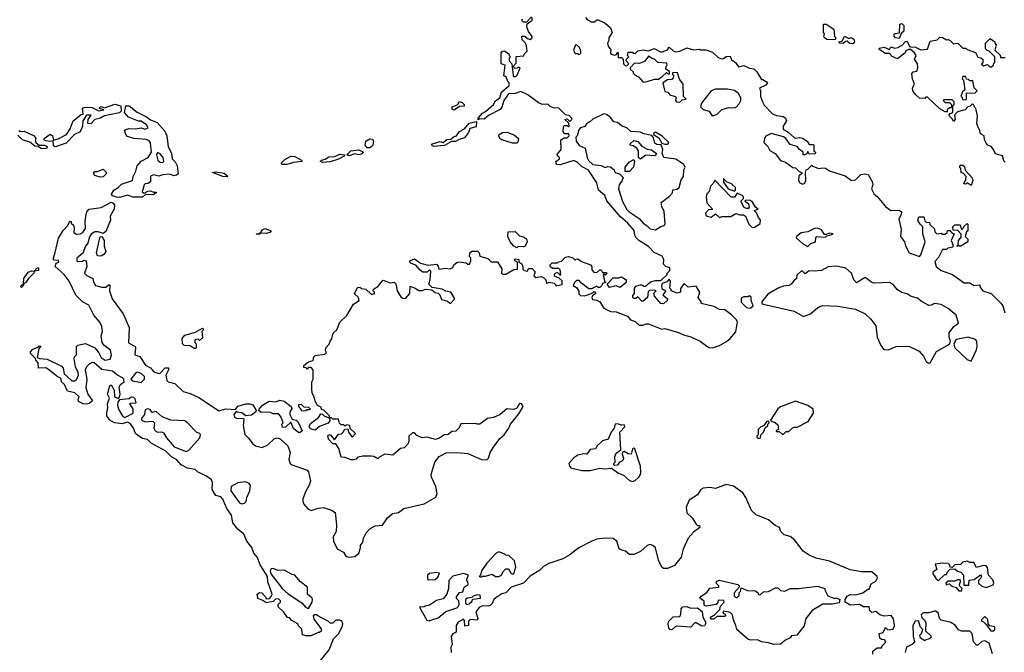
# Model space of a CAD drawing. Extents: x 2086813 to 2278017, y 548126 to 753336.
# Tile 96 of 256: x 2206322 to 2213559, y 585917 to 590569. Entities that reach past the tile are written whole.
import ezdxf

# ---------------------------------------------------------------- set-up
doc = ezdxf.new("R2010")
doc.units = 0

msp = doc.modelspace()

# ---------------------------------------------------------------- linework, layer by layer
at = {"layer": '0CON10XD'}
for points in [[(2210261.7, 588708.3), (2210275, 588710), (2210291.7, 588691.7), (2210298.3, 588691.7), (2210295, 588730), (2210285, 588740), (2210238.3, 588738.3), (2210220, 588755), (2210220, 588765), (2210235, 588780), (2210275, 588780), (2210282.5, 588787.5), (2210305, 588792.5), (2210335, 588822.5), (2210355, 588826.7), (2210388.3, 588818.3), (2210405, 588800), (2210411.7, 588808.3), (2210425, 588810), (2210451.2, 588791.2), (2210517, 588767), (2210527.5, 588755), (2210528.3, 588728.3), (2210543, 588713), (2210565, 588710), (2210585, 588730), (2210595, 588730), (2210605, 588710), (2210635, 588710), (2210637.5, 588705), (2210625, 588690), (2210615, 588700), (2210610, 588695), (2210620, 588645), (2210630, 588635), (2210605, 588630), (2210600, 588615), (2210585, 588600), (2210575, 588600), (2210565, 588610), (2210525, 588590), (2210505, 588590), (2210450.7, 588630.7), (2210435, 588650), (2210415, 588650), (2210400, 588635), (2210390, 588615), (2210415, 588600), (2210431.7, 588571.7), (2210433, 588553), (2210445, 588540), (2210475, 588537.5), (2210535, 588560), (2210545, 588570), (2210557.5, 588555), (2210531.7, 588538.3), (2210527.5, 588525), (2210531.7, 588511.7), (2210565, 588506.7), (2210585, 588493.3), (2210615, 588446.7), (2210665, 588423.8), (2210705, 588420), (2210788.8, 588388.8), (2210810.7, 588360.7), (2210845, 588350), (2210875, 588323.3), (2210905, 588323.3), (2210927, 588333), (2210945, 588333.3), (2211043, 588293), (2211065, 588297.5), (2211165, 588268.8), (2211201.2, 588251.2), (2211255, 588236.7), (2211324.2, 588204.2), (2211362.5, 588175), (2211387.5, 588157.5), (2211415, 588156.9), (2211465, 588173.8), (2211517.4, 588202.6), (2211544.4, 588225), (2211585.5, 588274.6), (2211597.8, 588347.8), (2211588.8, 588365), (2211555, 588398.8), (2211505, 588436.2), (2211465, 588436.7), (2211425, 588460), (2211331.7, 588481.7), (2211330, 588495), (2211310, 588525), (2211320, 588565), (2211295, 588610), (2211235, 588602.5), (2211205, 588630), (2211178.3, 588591.7), (2211180, 588565), (2211155, 588557.5), (2211110, 588575), (2211110, 588585), (2211100, 588595), (2211106.4, 588646.4), (2211095, 588660), (2211078.3, 588641.7), (2211045, 588630), (2211038.3, 588611.7), (2211041.7, 588591.7), (2211070, 588575), (2211050, 588545), (2211082.5, 588515), (2211080, 588505), (2211055, 588480), (2211035, 588482.5), (2210987.5, 588535), (2210983, 588557), (2211000, 588575), (2210985, 588580), (2210953, 588577), (2210941.7, 588568.3), (2210937.5, 588525), (2210905, 588500), (2210895, 588500), (2210865, 588530), (2210851.7, 588518.3), (2210835, 588517.5), (2210827.5, 588525), (2210828.3, 588541.7), (2210840, 588555), (2210840, 588595), (2210851.7, 588608.3), (2210885, 588620), (2210895, 588620), (2210908.3, 588608.3), (2210921.7, 588608.3), (2210958.3, 588641.7), (2210995, 588650), (2211035, 588650), (2211080, 588695), (2211080, 588705), (2211100, 588725), (2211100, 588745), (2211070, 588755), (2211055, 588770), (2211056.7, 588805), (2211045, 588830), (2210986.4, 588856.4), (2210945, 588900), (2210872.5, 588945), (2210853.6, 588963.6), (2210843.9, 588983.9), (2210838.8, 589018.8), (2210791.7, 589071.7), (2210735, 589122.5), (2210637.7, 589237.7), (2210623.3, 589275), (2210577.5, 589315), (2210565, 589370), (2210501.7, 589461.7), (2210456.4, 589486.4), (2210420.7, 589520.7), (2210395, 589532.5), (2210295, 589501.2), (2210267.5, 589505), (2210262.5, 589525), (2210290, 589545), (2210290, 589555), (2210270, 589575), (2210302.5, 589615), (2210300, 589685), (2210325, 589700), (2210345, 589700), (2210360, 589715), (2210358.3, 589728.3), (2210328.3, 589728.3), (2210317.5, 589745), (2210318.3, 589781.7), (2210325, 589790), (2210345, 589790), (2210355, 589780), (2210360, 589785), (2210358.3, 589808.3), (2210330, 589835), (2210345, 589840), (2210365, 589820), (2210380, 589835), (2210380, 589845), (2210360, 589865), (2210335, 589870), (2210285, 589917.5), (2210245, 589920), (2210221.2, 589931.2), (2210205, 589947.5), (2210165, 589946.2), (2210136.2, 589956.2), (2210057.5, 590015), (2210005, 590040), (2209963, 590027), (2209915, 590022.5), (2209881.2, 589975), (2209866.2, 589925), (2209852.5, 589907.5), (2209767.5, 589865), (2209735, 589837.5), (2209705, 589840), (2209692.5, 589832.5), (2209692.5, 589845), (2209725, 589882.5), (2209745, 589892.5), (2209803.8, 589945), (2209819.2, 589970.8), (2209850, 589995), (2209862.5, 590035), (2209920, 590085), (2209920, 590105), (2209910, 590115), (2209898.3, 590148.3), (2209880, 590155), (2209890, 590235), (2209860, 590245), (2209860, 590325), (2209871.7, 590338.3), (2209885, 590340), (2209918.3, 590318.3), (2209920, 590305), (2209930, 590295), (2209920, 590285), (2209920, 590265), (2209940, 590245), (2209948.3, 590158.3), (2209951.7, 590151.7), (2209965, 590150), (2209978.3, 590161.7), (2210000, 590215), (2209985, 590220), (2209978.3, 590211.7), (2209965, 590210), (2209950, 590225), (2209971.7, 590248.3), (2209971.7, 590298.3), (2210028.3, 590301.7), (2210030, 590315), (2210051.7, 590338.3), (2210047, 590377), (2210040, 590395), (2210015, 590420), (2210012.5, 590447.5), (2210035, 590447.5), (2210055, 590430), (2210075, 590422.5), (2210090, 590435), (2210090, 590445), (2210063, 590483), (2210050, 590515), (2210051.7, 590538.3), (2210090, 590565), (2210090, 590585)], [(2210085, 590590), (2210048.3, 590551.7), (2210025, 590550), (2210010, 590565), (2210018.3, 590571.7)], [(2210480, 590585), (2210495, 590567.5), (2210523.6, 590553.6), (2210547, 590553), (2210563, 590567), (2210575, 590567.5), (2210625, 590542.5), (2210665, 590510), (2210676.1, 590473.9), (2210652.5, 590435), (2210652.5, 590415), (2210642.5, 590395), (2210646.7, 590375), (2210666.4, 590346.4), (2210663.6, 590323.6), (2210670, 590315), (2210695, 590307.5), (2210708.3, 590311.7), (2210715, 590330), (2210720, 590325), (2210721.7, 590291.7), (2210745, 590290), (2210758.3, 590278.3), (2210760, 590245), (2210773, 590233), (2210785, 590230), (2210800, 590245), (2210780, 590265), (2210781.7, 590278.3), (2210800, 590295), (2210790, 590305), (2210795, 590330), (2210825, 590330), (2210831.7, 590321.7), (2210845, 590320), (2210865, 590340), (2210905, 590347.5), (2210945, 590340), (2210985, 590357.5), (2211033, 590333), (2211045, 590332.5), (2211083, 590347), (2211095, 590367.5), (2211125, 590340), (2211145, 590332.5), (2211175, 590337.5), (2211225, 590362.5), (2211275, 590347.5), (2211315, 590352.5), (2211327, 590347), (2211365, 590346.7), (2211415, 590330), (2211453.9, 590293.9), (2211480.7, 590280.7), (2211495, 590282.5), (2211515, 590297.5), (2211545, 590300), (2211553.6, 590273.6), (2211583, 590253), (2211605, 590222.5), (2211645, 590232.5), (2211685, 590212.5), (2211717, 590207), (2211740, 590185), (2211775, 590130), (2211785, 590130), (2211815, 590110), (2211817.5, 590105), (2211805, 590087.5)], [(2212315, 590420), (2212255, 590423.3), (2212237.5, 590435), (2212232.5, 590445), (2212237.5, 590465), (2212230, 590475), (2212230, 590535), (2212250, 590535), (2212305, 590500), (2212310, 590445), (2212320, 590435), (2212315, 590420)], [(2212785, 590430), (2212760, 590435), (2212748.3, 590448.3), (2212748.3, 590461.7), (2212758.3, 590468.3), (2212788.3, 590471.7), (2212790, 590535), (2212805, 590540), (2212820, 590525), (2212820, 590485), (2212801.7, 590468.3), (2212785, 590430)], [(2212445, 590390), (2212423.9, 590393.9), (2212405, 590410), (2212391.7, 590408.3), (2212375, 590392.5), (2212350, 590395), (2212340, 590405), (2212368.3, 590411.7), (2212385, 590447.5), (2212415, 590430), (2212433, 590437), (2212452.5, 590425), (2212458.8, 590405), (2212445, 590390)], [(2213565, 589520), (2213555, 589530), (2213546.4, 589566.4), (2213495, 589582.5), (2213480, 589615), (2213462.5, 589635), (2213437, 589647), (2213425, 589660), (2213412.5, 589685), (2213410, 589715), (2213385, 589730), (2213380, 589755), (2213363, 589783), (2213357.5, 589805), (2213361.7, 589861.7), (2213350, 589915), (2213340, 589925), (2213338.3, 589938.3), (2213325, 589950), (2213307, 589933), (2213291.7, 589928.3), (2213270, 589905), (2213215, 589890), (2213192.5, 589867.5), (2213197.5, 589835), (2213185, 589820), (2213178.3, 589838.3), (2213150, 589865), (2213161.7, 589878.3), (2213180, 589885), (2213180, 589935), (2213190, 589945), (2213190, 589965), (2213175, 589980), (2213115, 589980), (2213110, 589975), (2213125, 589960), (2213155, 589960), (2213170, 589945), (2213168.3, 589921.7), (2213155, 589920), (2213140, 589905), (2213138.3, 589891.7), (2213125, 589890), (2213085, 589912.5), (2212995, 590000), (2212981.7, 589998.3), (2212975, 589990), (2212935, 589992.5), (2212907.5, 590015), (2212887.5, 590045), (2212883.6, 590066.4), (2212897.5, 590095), (2212883, 590133), (2212878.3, 590171.7), (2212890, 590185), (2212915, 590190), (2212923.3, 590215), (2212920, 590245), (2212898.3, 590278.3), (2212910, 590305), (2212897.5, 590325), (2212868.3, 590348.3), (2212855, 590350), (2212835, 590340), (2212830, 590325), (2212775, 590280), (2212735, 590297.5), (2212715, 590320), (2212685, 590320), (2212647.5, 590345), (2212637.5, 590355), (2212640, 590360), (2212675, 590366.7), (2212715, 590350), (2212725, 590370), (2212755, 590360), (2212776.4, 590363.6), (2212808.3, 590381.7), (2212831.7, 590408.3), (2212845, 590410), (2212861.7, 590371.7), (2212868.3, 590368.3), (2212905, 590366.7), (2212945, 590347.5), (2212995, 590352.5), (2213015, 590410), (2213065, 590420), (2213085, 590440), (2213105, 590437.5), (2213135, 590420), (2213145, 590422.5), (2213160, 590415), (2213185, 590390), (2213217, 590397), (2213255, 590360), (2213275, 590360), (2213285, 590350), (2213347, 590327), (2213363.6, 590293.6), (2213387, 590287), (2213400, 590275), (2213400, 590255), (2213391.7, 590241.7), (2213405, 590230), (2213435, 590240), (2213453, 590223), (2213465, 590222.5), (2213480, 590235), (2213480, 590245), (2213490, 590255), (2213490, 590295), (2213448.3, 590338.3), (2213431.7, 590341.7), (2213420, 590355), (2213420, 590395), (2213455, 590430), (2213490, 590405), (2213490, 590395), (2213500, 590385), (2213490, 590345), (2213528.3, 590308.3), (2213531.7, 590291.7), (2213565, 590290)], [(2210435, 590310), (2210447, 590323), (2210447, 590337), (2210437.5, 590365), (2210413, 590387), (2210405, 590380), (2210393, 590343), (2210405, 590320), (2210425, 590320), (2210435, 590310)], [(2210905, 590110), (2210935, 590113.3), (2210988.3, 590131.7), (2211017.5, 590132.5), (2211045, 590150), (2211075, 590180), (2211085, 590170), (2211098.3, 590171.7), (2211098.3, 590188.3), (2211070, 590205), (2211073, 590227), (2211080, 590235), (2211078.3, 590248.3), (2211013, 590253), (2210988.3, 590278.3), (2210975, 590280), (2210945, 590300), (2210916.4, 590263.6), (2210903.3, 590256.7), (2210875, 590247.5), (2210841.7, 590248.3), (2210810, 590215), (2210810, 590205), (2210830, 590185), (2210830, 590175), (2210845, 590160), (2210869.3, 590149.3), (2210905, 590110)], [(2211175, 589962.5), (2211191.7, 589978.3), (2211220, 589985), (2211200, 590005), (2211197.5, 590095), (2211171.2, 590131.2), (2211156.7, 590176.7), (2211125, 590180), (2211120, 590175), (2211120, 590165), (2211130, 590155), (2211125, 590140), (2211115, 590130), (2211083, 590127), (2211050, 590105), (2211060.7, 590050.7), (2211065, 590040), (2211086.7, 590036.7), (2211100, 590015), (2211140, 590005), (2211147, 589997), (2211142.5, 589975), (2211150, 589965), (2211175, 589962.5)], [(2213275, 589980), (2213280, 589985), (2213281.7, 590028.3), (2213345, 590030), (2213360, 590045), (2213338.3, 590068.3), (2213328.3, 590118.3), (2213305, 590120), (2213295, 590130), (2213281.7, 590131.7), (2213275, 590150), (2213255, 590150), (2213250, 590135), (2213260, 590125), (2213267.5, 590052.5), (2213251.7, 590038.3), (2213240, 590005), (2213248.3, 589998.3), (2213251.7, 589981.7), (2213275, 589980)], [(2211425, 589863.3), (2211447.5, 589875), (2211482.7, 589907.3), (2211535, 589923.8), (2211575, 589920), (2211591.7, 589928.3), (2211610.7, 589949.3), (2211623.3, 589975), (2211623.3, 589995), (2211606.4, 590026.4), (2211575, 590048.8), (2211525, 590056.7), (2211435, 590056.7), (2211403.6, 590046.4), (2211332.5, 589955), (2211327, 589927), (2211345, 589907.5), (2211390, 589895), (2211410, 589865), (2211425, 589863.3)], [(2211805, 590087.5), (2211760, 590065), (2211767.5, 590045), (2211767.5, 590005), (2211782.5, 589965), (2211795, 589940), (2211855, 589877.5), (2211885, 589863.8), (2211935, 589856.7), (2211950, 589845), (2211957.5, 589825), (2211932.5, 589785), (2211933.6, 589763.6), (2211970.7, 589740.7), (2212015, 589702.5), (2212025, 589697.5), (2212055, 589702.5), (2212075, 589696.7), (2212110, 589675), (2212125, 589650), (2212155, 589650), (2212160, 589645), (2212160, 589605), (2212170, 589595), (2212168.3, 589581.7), (2212125, 589580), (2212115, 589600), (2212108.3, 589581.7), (2212085, 589572.5), (2212080, 589575), (2212080, 589595), (2212053.6, 589613.6), (2212036.4, 589636.4), (2211985, 589650), (2211953.9, 589693.9), (2211935, 589706.7), (2211845, 589732.5), (2211807, 589713), (2211797.5, 589695), (2211792.5, 589665), (2211820, 589635), (2211836.1, 589606.1), (2211873.9, 589583.9), (2211915, 589533.8), (2211950.7, 589520.7), (2212005, 589482.5), (2212025, 589480), (2212051.7, 589451.7), (2212070, 589445), (2212070, 589435), (2212048.3, 589421.7), (2212046.7, 589385), (2212055, 589370), (2212075, 589360), (2212093, 589367), (2212100, 589385), (2212097.5, 589445), (2212102.5, 589465), (2212115, 589470), (2212145, 589500), (2212151.7, 589491.7), (2212193.6, 589473.6), (2212225, 589480), (2212245, 589477.5), (2212275, 589456.7), (2212389.5, 589419.6), (2212435, 589386.7), (2212465, 589390), (2212505, 589430), (2212535, 589436.2), (2212559.3, 589429.3), (2212590, 589375), (2212592.5, 589355), (2212582.5, 589325), (2212602.5, 589285), (2212625, 589267.5), (2212686.1, 589196.1), (2212725, 589166.7), (2212785, 589167.5), (2212802.5, 589155), (2212800, 589135), (2212783.3, 589105), (2212800, 589025), (2212796.7, 588975), (2212826.1, 588936.1), (2212833.8, 588905), (2212860, 588855), (2212935, 588827.5), (2212945, 588840), (2212977.5, 588935), (2212960, 588995), (2212960, 589045), (2212940, 589065), (2212922.5, 589095), (2212931.7, 589118.3), (2212968.3, 589118.3), (2212975, 589090), (2212985, 589080), (2213008.3, 589078.3), (2213011.7, 589061.7), (2213045, 589030), (2213048.3, 589008.3), (2213063, 588993), (2213095, 589000), (2213105, 588992.5), (2213125, 588992.5), (2213140, 589005), (2213141.7, 589018.3), (2213158.3, 589018.3), (2213175, 589000), (2213190, 588995), (2213167.5, 588945), (2213180, 588915), (2213180, 588895), (2213142.5, 588887.5), (2213135, 588880), (2213105, 588880), (2213075, 588820), (2213048.3, 588791.7), (2213057.5, 588755), (2213093.9, 588723.9), (2213177.5, 588695), (2213264.1, 588634.1), (2213305, 588632.5), (2213337, 588613), (2213378.3, 588618.3), (2213380, 588605), (2213400, 588575), (2213462.5, 588555), (2213532.5, 588485), (2213546.7, 588465), (2213563.6, 588413.6)], [(2206585, 589633.3), (2206572, 589642), (2206568.3, 589678.3), (2206545, 589673.3), (2206515, 589676.7), (2206502, 589682), (2206501.2, 589695), (2206545.8, 589725.8), (2206563.8, 589715), (2206571.7, 589681.7), (2206605, 589692.5), (2206666, 589725), (2206692.5, 589765), (2206715.7, 589824.3), (2206775, 589872.5), (2206790, 589875), (2206785, 589917.5), (2206804.1, 589925.9), (2206855, 589923.8), (2206905, 589897.5), (2206940, 589905), (2206910, 589915), (2206912.5, 589925), (2206920.7, 589929.3), (2206945, 589920), (2207021.7, 589948.3), (2207066.7, 589935), (2207067.5, 589895), (2207057, 589883), (2206945, 589861.2), (2206915.6, 589844.4), (2206875.7, 589834.3), (2206845, 589803.1), (2206822.5, 589805), (2206826.2, 589835), (2206846.7, 589866.7), (2206812.5, 589867.5), (2206786.7, 589825), (2206783.8, 589785), (2206767.1, 589742.9), (2206726, 589725), (2206665, 589661.1), (2206585, 589633.3)], [(2207055, 589262), (2207035, 589263.3), (2207005, 589272.5), (2206997.5, 589285), (2207014, 589316), (2207045.7, 589334.3), (2207071.2, 589358.8), (2207152.5, 589385), (2207155.7, 589415), (2207176, 589455), (2207186.7, 589495), (2207215, 589529.2), (2207265.9, 589554.1), (2207292, 589595), (2207284.2, 589664.2), (2207275, 589678.8), (2207255, 589688), (2207162.5, 589695), (2207115, 589708.8), (2207102, 589725), (2207093.3, 589756.7), (2207125, 589768.8), (2207175, 589766.7), (2207215, 589773.3), (2207245, 589763.8), (2207267.5, 589772.5), (2207253.3, 589795), (2207215, 589822.5), (2207195, 589823.3), (2207123, 589853), (2207093.3, 589885), (2207103.3, 589935), (2207126, 589935), (2207185, 589887.5), (2207255, 589853.3), (2207285, 589831.9), (2207333, 589813), (2207388.8, 589748.8), (2207403.5, 589715), (2207412.8, 589632.8), (2207437.3, 589587.3), (2207444, 589545), (2207465, 589523.8), (2207479.2, 589495), (2207486.7, 589435), (2207475.3, 589424.6), (2207455, 589420), (2207425, 589433.8), (2207375, 589428.8), (2207345, 589417.5), (2207305, 589427.5), (2207285, 589417.5), (2207283.6, 589376.4), (2207265, 589363.3), (2207245, 589362.5), (2207237.5, 589355), (2207223, 589303), (2207237.5, 589292.5), (2207265, 589307.5), (2207285, 589310), (2207305, 589300), (2207325, 589300), (2207326.7, 589295), (2207305, 589280), (2207247.5, 589282.5), (2207225, 589264), (2207155, 589264.6), (2207115, 589277.5), (2207055, 589262)], [(2209515, 589902.5), (2209501.7, 589911.7), (2209501.7, 589928.3), (2209538.3, 589941.7), (2209548.3, 589951.7), (2209551.7, 589968.3), (2209575, 589960), (2209590, 589945), (2209588.3, 589931.7), (2209555, 589930), (2209515, 589902.5)], [(2210995, 589023.3), (2211035, 589047.5), (2211060, 589055), (2211067.5, 589065), (2211059.3, 589159.3), (2211041.2, 589195), (2211037.5, 589225), (2211099.3, 589270.7), (2211120, 589295), (2211123.6, 589316.4), (2211155, 589322.5), (2211170, 589335), (2211185, 589390), (2211200, 589415), (2211202.5, 589465), (2211212.5, 589485), (2211202.5, 589505), (2211143.9, 589543.9), (2211057.5, 589555), (2211043.9, 589583.9), (2211050, 589615), (2211037.5, 589647.5), (2211005, 589650.8), (2210990.3, 589660.3), (2210979.7, 589699.7), (2210967.5, 589717.5), (2210909.4, 589729.4), (2210885, 589742), (2210815, 589746.2), (2210785, 589773.3), (2210745, 589787.5), (2210715, 589813.8), (2210688, 589818), (2210665, 589848.8), (2210635, 589871.2), (2210615, 589876.7), (2210535, 589837.5), (2210513.6, 589816.4), (2210487, 589803), (2210475, 589782.5), (2210445, 589772.5), (2210432, 589758), (2210420, 589715), (2210410, 589705), (2210413.3, 589675), (2210433.9, 589643.9), (2210477.5, 589625), (2210493, 589553), (2210503.6, 589533.6), (2210533.6, 589503.6), (2210595, 589496.7), (2210625, 589482.5), (2210645, 589490), (2210665, 589486.7), (2210692.5, 589465), (2210693, 589453), (2210703, 589443), (2210730, 589435), (2210757.5, 589407.5), (2210750, 589385), (2210727.5, 589355), (2210723.3, 589325), (2210752.3, 589232.3), (2210783.8, 589173.8), (2210802.5, 589155), (2210875, 589107.5), (2210905, 589072.5), (2210935, 589053.3), (2210955, 589031.2), (2210995, 589023.3)], [(2206316, 589755), (2206325, 589747.5), (2206355, 589748.6), (2206430, 589715), (2206440, 589695), (2206436.2, 589675), (2206444.1, 589664.1), (2206465, 589646.2), (2206505, 589646.2), (2206525, 589636.7), (2206522.5, 589625), (2206515, 589621.2), (2206485, 589618)], [(2209365, 589636), (2209350, 589645), (2209356.7, 589655), (2209413.6, 589673.6), (2209435, 589666.7), (2209462.3, 589687.7), (2209490.7, 589689.3), (2209511.7, 589708.3), (2209532.5, 589715), (2209553.8, 589746.2), (2209592.5, 589765), (2209625, 589807.5), (2209680, 589820), (2209678.3, 589781.7), (2209631.2, 589768.8), (2209620.7, 589739.3), (2209590.8, 589699.2), (2209551.2, 589688.8), (2209525, 589674.2), (2209495, 589673.8), (2209445, 589644.2), (2209365, 589636)], [(2206485, 589618), (2206457, 589637), (2206435, 589639.2), (2206397.4, 589667.4), (2206343.8, 589685), (2206309.1, 589719.1)], [(2208895, 589626.7), (2208875, 589627.5), (2208862.5, 589645), (2208867.5, 589675), (2208895, 589692.5), (2208915, 589690), (2208923, 589673), (2208916.7, 589645), (2208905, 589633.3), (2208895, 589626.7)], [(2209975, 589660), (2209945, 589660), (2209865.8, 589685.8), (2209850, 589695), (2209843.3, 589715), (2209846.4, 589723.6), (2209871.2, 589738.8), (2209905, 589742), (2209959.5, 589719.6), (2209987.5, 589695), (2209982.5, 589667.5), (2209975, 589660)], [(2211063.6, 589653.6), (2211085, 589653.8), (2211092.5, 589665), (2211045, 589712.5), (2210995, 589742.5), (2210983.6, 589736.4), (2210980, 589725), (2211019.5, 589699.6), (2211041.7, 589661.7), (2211063.6, 589653.6)], [(2208745, 589568), (2208727.5, 589575), (2208755, 589603.3), (2208815, 589612), (2208850, 589595), (2208835, 589580), (2208815, 589574.2), (2208785, 589582.5), (2208745, 589568)], [(2210885, 589542.5), (2210870, 589555), (2210870, 589605), (2210857.5, 589625), (2210831.7, 589641.7), (2210810, 589645), (2210810, 589655), (2210835, 589680), (2210865, 589672.5), (2210895, 589637.5), (2210935, 589617.5), (2210965, 589612.5), (2211002.5, 589585), (2210991.7, 589568.3), (2210925, 589572.5), (2210885, 589542.5)], [(2207375, 589517.5), (2207382.5, 589525), (2207376, 589555), (2207355, 589583.3), (2207335, 589592.5), (2207328.8, 589575), (2207337.5, 589535), (2207355, 589520), (2207375, 589517.5)], [(2208285, 589503.3), (2208250, 589505), (2208247.5, 589515), (2208270, 589540), (2208315, 589566), (2208345, 589563.3), (2208392.5, 589535), (2208397.5, 589525), (2208335, 589519.2), (2208285, 589503.3)], [(2208549.3, 589519.3), (2208530, 589525), (2208540, 589535), (2208567.7, 589542.3), (2208595, 589560), (2208635, 589562.9), (2208675, 589580), (2208710, 589575), (2208707.5, 589565), (2208665, 589544.2), (2208605, 589524.3), (2208549.3, 589519.3)], [(2210771.7, 589451.7), (2210772.5, 589485), (2210805, 589522.5), (2210835, 589540), (2210840, 589525), (2210832.5, 589485), (2210805, 589453.3), (2210771.7, 589451.7)], [(2206915, 589410), (2206875, 589422.5), (2206865, 589440), (2206875, 589452.5), (2206895, 589452.5), (2206935, 589470), (2206960, 589445), (2206956.4, 589433.6), (2206935, 589412.5), (2206915, 589410)], [(2213315, 589350), (2213285, 589370), (2213275, 589360), (2213261.7, 589361.7), (2213277, 589393), (2213277.5, 589415), (2213258.3, 589438.3), (2213242.5, 589445), (2213240, 589475), (2213232.5, 589485), (2213235, 589500), (2213255, 589500), (2213265, 589490), (2213271.7, 589461.7), (2213322.5, 589405), (2213326.7, 589385), (2213315, 589350)], [(2207845, 589413.3), (2207815, 589415.8), (2207740, 589445), (2207765, 589450), (2207825, 589440), (2207843.3, 589425), (2207850, 589415), (2207845, 589413.3)], [(2211575, 589307.5), (2211582.5, 589315), (2211582.5, 589335), (2211555, 589361.2), (2211516.7, 589376.7), (2211495, 589400), (2211494.1, 589374.1), (2211528.8, 589325), (2211575, 589307.5)], [(2211705, 589040), (2211725, 589042.5), (2211765, 589070), (2211767.5, 589095), (2211748.8, 589118.8), (2211737.5, 589147.5), (2211720, 589165), (2211750, 589175), (2211730, 589190), (2211705, 589232.5), (2211685, 589242.5), (2211655, 589240), (2211652.5, 589235), (2211677.7, 589217.7), (2211683.3, 589186.7), (2211679.3, 589180.7), (2211665, 589180), (2211647.5, 589187.5), (2211623.3, 589235), (2211642.5, 589255), (2211642.5, 589265), (2211632.5, 589275), (2211595, 589292.5), (2211577, 589263), (2211552.5, 589262.5), (2211431.7, 589388.3), (2211420, 589365), (2211400, 589345), (2211390, 589305), (2211373, 589287), (2211367.5, 589265), (2211373, 589223), (2211417.5, 589172.5), (2211385, 589170), (2211363, 589147), (2211365, 589132.5), (2211375, 589123.3), (2211405, 589117.5), (2211435, 589140), (2211465, 589113.3), (2211485, 589122.5), (2211549.3, 589120.7), (2211585, 589142.5), (2211615, 589133.3), (2211643, 589133), (2211657.5, 589125), (2211680, 589065), (2211705, 589040)], [(2206420, 588145), (2206458.3, 588161.7), (2206465, 588170), (2206478.3, 588168.3), (2206462.5, 588147.5), (2206450, 588085), (2206467, 588077), (2206525, 588073.3), (2206630.7, 588020.7), (2206642.5, 588005), (2206650, 587965), (2206705, 587912.5), (2206725, 587912.5), (2206739.3, 587920.7), (2206753.8, 587955), (2206753.3, 587975), (2206733.3, 588015), (2206723.3, 588075), (2206725, 588090), (2206740, 588105), (2206740, 588165), (2206750, 588175), (2206805, 588188.8), (2206875, 588156.7), (2206905, 588120), (2206922.5, 588085), (2206950, 588065), (2206986.4, 588073.6), (2206998.3, 588101.7), (2206988.8, 588138.8), (2206942.3, 588172.3), (2206928.8, 588195), (2206921.2, 588245), (2206930, 588275), (2206927, 588313), (2206912.5, 588345), (2206866.2, 588395), (2206829.5, 588469.6), (2206785, 588494.3), (2206735, 588544.2), (2206685.4, 588645.4), (2206650, 588695), (2206582.5, 588755), (2206591.7, 588778.3), (2206610, 588785), (2206608.3, 588798.3), (2206575, 588800), (2206568.3, 588808.3), (2206584, 588856), (2206608, 588962), (2206641.2, 589018.8), (2206677.5, 589055), (2206691.7, 589088.3), (2206700, 589085), (2206701.7, 589071.7), (2206717, 589057), (2206722.5, 589035), (2206720, 589005), (2206740.7, 588990.7), (2206770, 588995), (2206787.5, 589005), (2206806.4, 589033.6), (2206802.5, 589085), (2206810, 589135), (2206816.7, 589155), (2206833.3, 589175), (2206921.7, 589188.3), (2206995, 589226.7), (2207009.5, 589219.6), (2207020, 589205), (2207018, 589175), (2206987.5, 589125), (2206988.8, 589095), (2206955, 589011.2), (2206935, 588996.7), (2206898.3, 589008.3), (2206875, 589008), (2206848.8, 588991.2), (2206832.3, 588967.7), (2206823.3, 588925), (2206806.2, 588903.8), (2206787.5, 588852.5), (2206743.3, 588815), (2206742.5, 588795), (2206745, 588790), (2206785, 588792.5), (2206795, 588800), (2206810, 588795), (2206816.7, 588755), (2206800, 588705), (2206815, 588687.5), (2206860, 588665), (2206865, 588640), (2206880, 588615), (2206925, 588602.5), (2206955, 588602.5), (2206975, 588620), (2206985, 588620), (2206983.3, 588575), (2207001.1, 588515), (2207082.2, 588405), (2207127.5, 588305), (2207122.5, 588192.5), (2207170, 588165), (2207173.8, 588155), (2207167.5, 588105), (2207205, 588091.2), (2207248.3, 588028.3), (2207285, 588008.8), (2207309.5, 587979.6), (2207345, 587967.5), (2207355, 587970), (2207392.3, 588007.7), (2207415, 588007.5), (2207416.7, 587995), (2207397.5, 587955), (2207404, 587915), (2207413.3, 587905), (2207462.9, 587892.9), (2207523.9, 587833.9), (2207575, 587820), (2207645, 587788), (2207785, 587693.3), (2207838.3, 587708.3), (2207907.5, 587702.5), (2207925, 587726), (2207985, 587743.3), (2208015, 587743.8), (2208036.1, 587736.1), (2208060, 587695), (2208057.5, 587685), (2208025, 587661.2), (2207985, 587656.7), (2207955, 587676.7), (2207923, 587683), (2207915, 587690), (2207897.5, 587665), (2207900, 587645), (2207915, 587637.5), (2207966.4, 587636.4), (2207970, 587625), (2207964.2, 587585.8), (2207977.3, 587517.3), (2208005, 587491.2), (2208035, 587449.2), (2208055, 587436), (2208105, 587423.3), (2208147.3, 587442.7), (2208193.2, 587486.8), (2208215, 587494), (2208236.9, 587486.9), (2208292, 587435), (2208311.4, 587385), (2208300.8, 587335), (2208310, 587305), (2208324.4, 587294.4), (2208435, 587257.1), (2208444.5, 587244.5), (2208459.4, 587175), (2208450, 587145), (2208422.2, 587097.8), (2208404.5, 587045), (2208402.5, 587025), (2208411.9, 587005), (2208441.2, 586971.2), (2208465, 586958.6), (2208515, 586977.5), (2208555, 586981.9), (2208615, 586961.2), (2208640, 586945), (2208651.4, 586855), (2208647.5, 586805), (2208627.5, 586765), (2208628.6, 586735), (2208655, 586676.7), (2208703, 586653), (2208720, 586625), (2208737, 586617), (2208785, 586621.2), (2208816, 586645), (2208826.2, 586685), (2208827.5, 586705), (2208843.3, 586725), (2208848.8, 586755), (2208868, 586795), (2208895, 586824.2), (2208935, 586846), (2208988.3, 586851.7), (2209025.8, 586905), (2209063.5, 586936.5), (2209105.6, 586944.4), (2209145.6, 586974.5), (2209295, 587008.8), (2209381.3, 587058.7), (2209390.8, 587085), (2209380.5, 587135), (2209349.2, 587205), (2209346, 587225), (2209374.5, 587315.5), (2209404.4, 587355.6), (2209457, 587383), (2209535, 587385.8), (2209615, 587379.2), (2209717.5, 587335), (2209755, 587332), (2209767.5, 587345), (2209780, 587385), (2209803.7, 587426.3), (2209851.3, 587488.7), (2209883.8, 587515), (2209917.5, 587565), (2209930, 587595), (2209990.7, 587669.3), (2210022.5, 587725), (2210010, 587745), (2209995, 587747.5), (2209975, 587712.5), (2209955, 587702.5), (2209903.8, 587706.2), (2209853.6, 587666.4), (2209805, 587643.8), (2209760, 587635), (2209705, 587593.8), (2209683.6, 587593.6), (2209675, 587600), (2209565, 587597.5), (2209552.5, 587567.5), (2209527, 587543), (2209498.3, 587541.7), (2209471.7, 587518.3), (2209443, 587517), (2209408.8, 587491.2), (2209377.7, 587482.3), (2209315, 587500), (2209280, 587495), (2209241.2, 587511.2), (2209225, 587530), (2209208.3, 587531.7), (2209183, 587507), (2209183.3, 587465), (2209173.3, 587445), (2209149.3, 587420.7), (2209120, 587415), (2209065, 587366.7), (2209005, 587373.3), (2208970, 587355), (2208955, 587340), (2208925, 587357.5), (2208905, 587360), (2208845, 587360), (2208808.3, 587351.7), (2208795, 587337.5), (2208775, 587332.5), (2208755, 587332.5), (2208715, 587350), (2208685, 587352.5), (2208667.5, 587415), (2208645, 587450), (2208625, 587450), (2208592.5, 587485), (2208588.3, 587511.7), (2208605, 587517.5), (2208635, 587480), (2208665, 587520), (2208687, 587523), (2208700, 587535), (2208711.7, 587558.3), (2208735, 587560), (2208740, 587535), (2208765, 587500), (2208790, 587525), (2208751.7, 587561.7), (2208750, 587585), (2208725, 587590), (2208715, 587580), (2208705, 587590), (2208685, 587590), (2208673, 587603), (2208665, 587630), (2208625, 587630), (2208615, 587640), (2208600, 587640), (2208601.7, 587618.3), (2208589.3, 587600.7), (2208525, 587577.5), (2208495, 587550), (2208465, 587558.8), (2208454.1, 587564.1), (2208450, 587575), (2208460.5, 587599.6), (2208517.7, 587642.3), (2208535, 587670), (2208548.3, 587668.3), (2208560, 587655), (2208595, 587640), (2208600, 587640), (2208600, 587655), (2208558.3, 587698.3), (2208541.7, 587701.7), (2208538.3, 587718.3), (2208511.7, 587731.7), (2208493.6, 587763.6), (2208487.5, 587795), (2208473, 587823), (2208470, 587855), (2208470, 587905), (2208480, 587925), (2208480, 587995), (2208465, 588010), (2208445, 588010), (2208435, 588000), (2208428.3, 588008.3), (2208411.7, 588011.7), (2208410, 588025), (2208445, 588052.5), (2208478.3, 588061.7), (2208485, 588090), (2208495, 588100), (2208565, 588110), (2208578.3, 588121.7), (2208570, 588135), (2208572.5, 588155), (2208597, 588183), (2208603.3, 588205), (2208617, 588223), (2208626.4, 588263.6), (2208652.3, 588287.7), (2208676, 588345), (2208726, 588394), (2208775, 588477.5), (2208817, 588503), (2208812.5, 588525), (2208783.9, 588553.9), (2208805, 588600), (2208821.7, 588601.7), (2208835, 588592.5), (2208867, 588587), (2208905, 588550), (2208915, 588550), (2208930, 588555), (2208930, 588565), (2208920, 588575), (2208921.7, 588588.3), (2208955, 588607.5), (2208995, 588652.5), (2209045, 588632.5), (2209075, 588637.5), (2209087, 588627), (2209097.5, 588575), (2209127, 588527), (2209145, 588517.5), (2209159.3, 588520.7), (2209190, 588555), (2209191.7, 588608.3), (2209230, 588595), (2209255, 588577.5), (2209281.7, 588578.3), (2209305, 588587.5), (2209351.7, 588581.7), (2209375, 588562.5), (2209398.3, 588558.3), (2209410, 588545), (2209421.7, 588511.7), (2209461.7, 588501.7), (2209488.3, 588481.7), (2209520, 588515), (2209490, 588565), (2209455, 588572.5), (2209427, 588587), (2209355, 588600), (2209330, 588625), (2209340, 588655), (2209345, 588720), (2209335, 588730), (2209317, 588713), (2209285, 588713.3), (2209266.1, 588726.1), (2209235, 588762.5), (2209200, 588775), (2209190, 588785), (2209190, 588795), (2209225, 588810), (2209268.3, 588778.3), (2209325, 588762.5), (2209385, 588770), (2209397, 588757), (2209403, 588733), (2209455, 588742.5), (2209485, 588737.5), (2209505, 588747.5), (2209513.3, 588766.7), (2209535, 588783.3), (2209555, 588787.5), (2209605, 588780), (2209615, 588770), (2209628.3, 588771.7), (2209637.5, 588795), (2209637, 588817), (2209628.3, 588828.3), (2209630, 588855), (2209645, 588867.5), (2209687, 588867), (2209700, 588855), (2209705, 588830), (2209763.3, 588813.3), (2209788.3, 588788.3), (2209835, 588787.5), (2209867, 588737), (2209862.5, 588705), (2209875, 588697.5), (2209895, 588697.5), (2209955, 588732.5), (2209980, 588735), (2209980, 588785), (2209962.5, 588795), (2209960, 588805), (2209965, 588810), (2209990, 588805), (2209990, 588785), (2210010, 588775), (2210020, 588755), (2210020, 588735), (2210030, 588725), (2210055, 588720), (2210061.7, 588738.3), (2210088.3, 588738.3), (2210110, 588715), (2210100, 588685), (2210115, 588672.5), (2210155, 588680), (2210175, 588670), (2210190, 588655), (2210195, 588630), (2210212.5, 588637.5), (2210251.7, 588631.7), (2210265, 588612.5), (2210308.3, 588621.7), (2210308.3, 588648.3), (2210288.3, 588668.3), (2210253, 588683), (2210253, 588697), (2210261.7, 588708.3)], [(2208065, 588990), (2208062.5, 588995), (2208090, 589000), (2208107, 589023), (2208125, 589032.5), (2208170, 589015), (2208160, 589005), (2208135, 588996.7), (2208090, 589000), (2208085, 588992.5), (2208065, 588990)], [(2212115, 588900), (2212136.4, 588923.6), (2212170, 588935), (2212173.6, 588966.4), (2212180, 588975), (2212245, 588970), (2212255, 588980), (2212277, 588983), (2212300, 588995), (2212275, 589000), (2212251.7, 588988.3), (2212238.3, 588988.3), (2212215, 589023.3), (2212185, 589036.7), (2212165, 589033.3), (2212115, 589008.8), (2212065, 589002.5), (2212032.5, 588975), (2212030, 588965), (2212075, 588923.3), (2212115, 588900)], [(2213235, 588900), (2213225, 588910), (2213215, 588900), (2213210, 588905), (2213220, 588910), (2213222.5, 588945), (2213241.7, 588968.3), (2213241.7, 588991.7), (2213218.3, 589018.3), (2213181.7, 589021.7), (2213180, 589045), (2213195, 589060), (2213235, 589060), (2213241.7, 589031.7), (2213255, 589030), (2213261.7, 589048.3), (2213285, 589070), (2213290, 589065), (2213290, 589015), (2213281.7, 589008.3), (2213270, 588975), (2213290, 588955), (2213290, 588935), (2213235, 588900)], [(2206915, 588828.8), (2206895, 588833.3), (2206888, 588855), (2206911.2, 588965), (2206915, 588972.5), (2206925, 588973.3), (2206944.2, 588945), (2206943.9, 588903.9), (2206956.7, 588865), (2206942.5, 588845), (2206925, 588833.3), (2206915, 588828.8)], [(2209975, 588890), (2209955, 588902.5), (2209927.5, 588935), (2209910, 588975), (2209911.7, 589008.3), (2209965, 589010), (2209995, 588980), (2210025, 588972.5), (2210047, 588957), (2210052.5, 588935), (2210036.7, 588903.3), (2210025, 588897.5), (2209985, 588900), (2209975, 588890)], [(2206335, 588600), (2206330, 588605), (2206332.5, 588615), (2206350, 588630), (2206353.8, 588665), (2206385, 588713.3), (2206412.5, 588722.5), (2206430, 588720), (2206450, 588745), (2206460, 588745), (2206460, 588725), (2206430, 588720), (2206427.5, 588705), (2206387.5, 588665), (2206365, 588632.5), (2206350, 588630), (2206350, 588615), (2206335, 588600)], [(2213002.5, 588042.5), (2213015, 588044.4), (2213061.5, 588128.5), (2213156.2, 588183.8), (2213163.3, 588205), (2213153.3, 588235), (2213152.5, 588265), (2213187, 588313), (2213221.7, 588338.3), (2213203.8, 588395), (2213146.1, 588446.1), (2213095, 588473.3), (2213045, 588482.5), (2213021.7, 588468.3), (2213005, 588466.7), (2212947.7, 588497.7), (2212921.7, 588521.7), (2212875, 588533.3), (2212845, 588553.3), (2212805, 588563.3), (2212775, 588582.5), (2212741.7, 588621.7), (2212715.8, 588635.8), (2212602.3, 588632.3), (2212585, 588636.2), (2212535, 588672.5), (2212473, 588633), (2212452.5, 588655), (2212436.7, 588705), (2212395, 588741.2), (2212325, 588755.8), (2212265, 588751.2), (2212215, 588723.3), (2212165, 588718.8), (2212125, 588722.5), (2212095, 588700), (2212075, 588720), (2212065, 588720), (2212035, 588690), (2212032.5, 588665), (2212010.7, 588649.3), (2211993.3, 588625), (2211975, 588613.1), (2211935, 588610), (2211896.1, 588593.9), (2211820.7, 588549.3), (2211777.5, 588495), (2211777.5, 588485), (2211786.4, 588476.4), (2212015.4, 588425.4), (2212083.6, 588386.4), (2212135, 588406), (2212188.3, 588451.7), (2212223.8, 588466.2), (2212335, 588462.1), (2212465, 588440.6), (2212535.8, 588405.8), (2212577.1, 588367.1), (2212615, 588316.7), (2212623.5, 588235), (2212652.3, 588172.3), (2212674, 588144), (2212705, 588140), (2212765, 588165.7), (2212857.3, 588167.3), (2212932, 588132), (2212965.7, 588095), (2212984.2, 588055), (2213002.5, 588042.5)], [(2210658.3, 588598.3), (2210640, 588625), (2210685, 588670), (2210725, 588670), (2210745, 588677.5), (2210780, 588655), (2210780, 588635), (2210735, 588600), (2210705, 588612.5), (2210658.3, 588598.3)], [(2211685, 588446.7), (2211695, 588450), (2211712.5, 588465), (2211697.5, 588505), (2211698.3, 588528.3), (2211685, 588537.5), (2211675, 588530), (2211645, 588530), (2211625, 588520), (2211625, 588492.5), (2211665, 588453.3), (2211685, 588446.7)], [(2207615, 588150), (2207605, 588150), (2207575, 588170), (2207531.7, 588171.7), (2207520, 588185), (2207517.5, 588225), (2207535, 588250), (2207615, 588270), (2207665, 588300), (2207670, 588295), (2207670, 588285), (2207660, 588275), (2207665, 588230), (2207645, 588210), (2207635, 588220), (2207610, 588215), (2207610, 588195), (2207620, 588185), (2207620, 588155), (2207615, 588150)], [(2213315, 588057.5), (2213355, 588140), (2213360, 588165), (2213357.5, 588205), (2213346.2, 588216.2), (2213293, 588233), (2213205, 588217.5), (2213186.7, 588185), (2213195.9, 588155.9), (2213285, 588070), (2213315, 588057.5)], [(2208533, 585857), (2208596.7, 585935), (2208628.8, 586015), (2208665, 586053.3), (2208692.5, 586105), (2208696.4, 586126.4), (2208690, 586145), (2208675, 586152.5), (2208645, 586152.5), (2208625, 586130), (2208605, 586130), (2208590, 586145), (2208525, 586176.7), (2208505, 586192.5), (2208488.3, 586191.7), (2208480, 586185), (2208485, 586160), (2208538.3, 586088.3), (2208540, 586075), (2208527, 586063), (2208515, 586062.5), (2208465, 586037.5), (2208425, 586037.5), (2208400, 586045), (2208397, 586087), (2208371.7, 586111.7), (2208366.4, 586126.4), (2208321.7, 586151.7), (2208305, 586170), (2208291.7, 586171.7), (2208262.5, 586215), (2208221.7, 586251.7), (2208221.7, 586268.3), (2208240, 586285), (2208240, 586295), (2208225, 586310), (2208203, 586307), (2208185, 586290), (2208135, 586280), (2208108.3, 586298.3), (2208071.7, 586311.7), (2208067.5, 586345), (2208085, 586357.5), (2208103, 586353), (2208130, 586325), (2208135, 586310), (2208158.3, 586311.7), (2208171.7, 586328.3), (2208177.5, 586345), (2208146.7, 586435), (2208142.5, 586475), (2208086.7, 586565), (2208070, 586615), (2208043.3, 586645), (2208028.3, 586688.3), (2207991.2, 586735), (2207968.8, 586785), (2207925, 586823.3), (2207888, 586868), (2207878.8, 586925), (2207844.3, 586974.3), (2207815, 587042.5), (2207800.7, 587060.7), (2207765, 587070), (2207753.9, 587083.9), (2207737.5, 587115), (2207740, 587165), (2207732.5, 587185), (2207695, 587212), (2207630, 587245), (2207611.7, 587261.7), (2207555, 587272), (2207510, 587295), (2207473.8, 587335), (2207438.8, 587355), (2207396.6, 587396.6), (2207288.8, 587455), (2207261.2, 587481.2), (2207225, 587488.8), (2207191.2, 587511.2), (2207172.5, 587525), (2207160, 587565), (2207135, 587598.8), (2207115, 587608), (2207075, 587596), (2207020, 587605), (2206984.3, 587624.3), (2206964, 587655), (2206962.3, 587677.7), (2206971.2, 587715), (2206967.5, 587745), (2206982.5, 587785), (2206966.7, 587815), (2206984.1, 587875.9), (2206995, 587882.5), (2207017.5, 587845), (2207020, 587795), (2207047.5, 587782.5), (2207057, 587793), (2207061.2, 587815), (2207053.6, 587866.4), (2207063.6, 587886.4), (2207090, 587905), (2207087.5, 587925), (2207077.5, 587935), (2207036.4, 587956.4), (2207003.9, 587983.9), (2206926.4, 587996.4), (2206870, 588045), (2206855, 588046.7), (2206833.9, 588036.1), (2206813.6, 588016.4), (2206802.5, 587995), (2206815.7, 587925), (2206808.8, 587865), (2206823.3, 587815), (2206857.5, 587765), (2206833.9, 587746.1), (2206815, 587741.2), (2206790, 587745), (2206755, 587760), (2206752.5, 587775), (2206760, 587795), (2206727.5, 587825), (2206675, 587837.5), (2206652.5, 587885), (2206630, 587905), (2206627, 587927), (2206620, 587935), (2206605, 587940), (2206535, 587997.5), (2206515, 588007.5), (2206460, 588005), (2206457.5, 588045), (2206440, 588065), (2206438.3, 588078.3), (2206403, 588113), (2206403, 588127), (2206420, 588145)], [(2207215, 587900), (2207240, 587925), (2207240, 587945), (2207215, 587967.5), (2207185, 587976.7), (2207175, 587972.5), (2207140, 587925), (2207153.6, 587913.6), (2207215, 587900)], [(2207095, 587642.5), (2207157.5, 587675), (2207157, 587707), (2207132.5, 587745), (2207135, 587750), (2207178.3, 587751.7), (2207171.7, 587781.7), (2207161.7, 587791.7), (2207145, 587792.5), (2207125, 587780), (2207055, 587772.5), (2207044, 587756), (2207042.3, 587732.3), (2207050.5, 587700.4), (2207081.2, 587651.2), (2207095, 587642.5)], [(2208375, 587530), (2208333.6, 587563.6), (2208315, 587610), (2208275, 587572.5), (2208255, 587570), (2208250, 587595), (2208260, 587605), (2208240.7, 587650.7), (2208225, 587670), (2208185, 587670), (2208165, 587680), (2208095, 587683.3), (2208080, 587695), (2208082.5, 587705), (2208107.5, 587735), (2208155, 587763.3), (2208205, 587758.8), (2208235, 587770), (2208265, 587763.8), (2208317.5, 587725), (2208321.7, 587708.3), (2208306.7, 587685), (2208308.8, 587665), (2208325, 587630), (2208355, 587623.3), (2208368.3, 587608.3), (2208397.5, 587545), (2208385, 587532.5), (2208375, 587530)], [(2208395, 587690), (2208388.3, 587708.3), (2208373, 587723), (2208375, 587740), (2208391.7, 587741.7), (2208411.7, 587721.7), (2208445, 587720), (2208458.3, 587708.3), (2208455, 587700), (2208435, 587700), (2208425, 587692.5), (2208395, 587690)], [(2211935, 587520), (2211955, 587540), (2211975, 587540), (2212000, 587565), (2212015, 587572.5), (2212037.5, 587572.5), (2212116.4, 587613.6), (2212156.2, 587675), (2212153.3, 587705), (2212115, 587732.9), (2212025, 587762.9), (2211915, 587721.1), (2211895, 587708.1), (2211840, 587625), (2211853, 587613), (2211875, 587607.5), (2211895, 587590), (2211900, 587555), (2211881.7, 587548.3), (2211881.7, 587541.7), (2211905, 587540), (2211925, 587520), (2211935, 587520)], [(2207545, 587393.8), (2207565.9, 587404.1), (2207646.1, 587493.9), (2207651.2, 587515), (2207646.7, 587525), (2207624.2, 587534.2), (2207556.2, 587605), (2207535, 587618), (2207434.5, 587624.5), (2207369.3, 587649.3), (2207325, 587687.5), (2207295, 587680), (2207281.7, 587701.7), (2207265, 587707.5), (2207245, 587700), (2207238.8, 587665), (2207216.7, 587635), (2207217.5, 587625), (2207245, 587611.2), (2207295, 587617.5), (2207305, 587612.5), (2207312.5, 587605), (2207307.5, 587565), (2207317.5, 587545), (2207335, 587536.7), (2207365, 587538), (2207380.5, 587530.4), (2207401.2, 587495), (2207456.9, 587426.9), (2207545, 587393.8)], [(2210825, 587173.3), (2210845, 587180.8), (2210873.8, 587205), (2210885.8, 587224.2), (2210888.3, 587241.7), (2210885.8, 587285), (2210843, 587413), (2210835, 587417.5), (2210827, 587413), (2210816, 587374), (2210795, 587376.7), (2210765, 587392.5), (2210751.7, 587388.3), (2210750, 587375), (2210760, 587345), (2210757, 587333), (2210745, 587320), (2210730, 587315), (2210715, 587292.5), (2210695, 587290), (2210690, 587295), (2210690, 587305), (2210700, 587315), (2210697.5, 587355), (2210705, 587380), (2210740, 587405), (2210732.5, 587535), (2210770, 587575), (2210765, 587590), (2210745, 587587.5), (2210715, 587596.7), (2210700, 587595), (2210692.5, 587565), (2210668.8, 587535), (2210646.4, 587483.6), (2210605, 587472.5), (2210567.5, 587435), (2210555, 587412.5), (2210515, 587407.5), (2210490, 587375), (2210465, 587376.7), (2210425, 587367.5), (2210394.1, 587345.9), (2210358.8, 587305), (2210362, 587285), (2210373.6, 587273.6), (2210455, 587252.5), (2210515, 587254.2), (2210585, 587272), (2210625, 587266.2), (2210671.7, 587271.7), (2210722.5, 587235), (2210759.8, 587219.8), (2210805, 587179.2), (2210825, 587173.3)], [(2211765, 587490), (2211771.7, 587518.3), (2211790, 587535), (2211801.7, 587568.3), (2211820, 587585), (2211820, 587595), (2211830, 587605), (2211827.5, 587617.5), (2211812.5, 587615), (2211788.3, 587581.7), (2211770, 587575), (2211750, 587555), (2211750, 587515), (2211740, 587505), (2211740, 587495), (2211765, 587490)], [(2207955, 587007.5), (2207975, 587012.5), (2207986.7, 587025), (2207992.5, 587055), (2208013.8, 587105), (2208018, 587145), (2208009.1, 587159.1), (2207985, 587169.2), (2207925, 587163.8), (2207877.5, 587135), (2207873.8, 587105), (2207937, 587017), (2207955, 587007.5)], [(2212593.6, 585903.6), (2212592.5, 585925), (2212625, 585950), (2212655, 585950), (2212660, 585965), (2212688.3, 585991.7), (2212678.3, 586008.3), (2212655, 586010), (2212645, 586020), (2212640, 586055), (2212668.3, 586061.7), (2212685, 586100), (2212702.5, 586082.5), (2212743, 586087), (2212751.2, 586115), (2212743.3, 586163.3), (2212726.4, 586186.4), (2212675, 586182.5), (2212645, 586193.3), (2212615, 586217.5), (2212585, 586210), (2212570, 586225), (2212565, 586250), (2212525, 586250), (2212495, 586267.5), (2212425, 586262.5), (2212390, 586285), (2212390, 586305), (2212405, 586330), (2212425, 586342.5), (2212465, 586340), (2212495, 586347.5), (2212520, 586355), (2212555, 586380), (2212565, 586380), (2212580.7, 586419.3), (2212615, 586440), (2212626.4, 586463.6), (2212623.3, 586475), (2212585, 586507.5), (2212508.3, 586508.3), (2212425, 586523.8), (2212275, 586588.1), (2212175, 586608.1), (2212125, 586630.6), (2212080.9, 586660.9), (2212016.2, 586745), (2211985, 586768.8), (2211941.7, 586781.7), (2211917.5, 586805), (2211907.5, 586835), (2211875, 586848.8), (2211825, 586891.2), (2211801.2, 586901.2), (2211735, 586927.5), (2211700.7, 586960.7), (2211660, 587055), (2211638.3, 587088.3), (2211569.5, 587139.6), (2211515, 587150), (2211435, 587120.8), (2211395, 587127.5), (2211345, 587124), (2211328.8, 587115), (2211304.2, 587075.8), (2211242.5, 587035), (2211221.4, 586985), (2211225, 586943.3), (2211265, 586906.7), (2211295, 586860), (2211305, 586850), (2211318.3, 586848.3), (2211320, 586835), (2211275, 586800), (2211235.8, 586755), (2211198.6, 586675), (2211183, 586617), (2211136, 586555), (2211084.3, 586534.3), (2211055, 586534.3), (2211042.2, 586542.2), (2211017.5, 586595), (2210994.2, 586684.2), (2210975, 586703.3), (2210955, 586710), (2210935, 586701.2), (2210885, 586657.5), (2210835, 586635.8), (2210805, 586636.7), (2210775, 586660), (2210740, 586670), (2210728.8, 586678.8), (2210710, 586735), (2210685, 586752.5), (2210624.5, 586755.5), (2210565, 586747.8), (2210526.7, 586735), (2210431.2, 586685), (2210366.3, 586633.7), (2210315, 586604.2), (2210211.3, 586568.7), (2210171.7, 586548.3), (2210145, 586522), (2210074.5, 586475.5), (2210025.8, 586424.2), (2209935, 586396.2), (2209895, 586353.8), (2209865, 586346.7), (2209821.4, 586318.6), (2209806.2, 586305), (2209795, 586276.7), (2209779.7, 586260.3), (2209765, 586256), (2209725, 586259.2), (2209700.9, 586249.1), (2209675.8, 586215), (2209690, 586165), (2209685, 586152.5), (2209633, 586157), (2209620, 586145), (2209620, 586115), (2209595, 586110), (2209591.7, 586151.7), (2209585, 586160), (2209545, 586137.5), (2209530, 586115), (2209530, 586065), (2209505, 586052.5), (2209493.8, 586035), (2209500, 585975), (2209490, 585955), (2209493.8, 585915)], [(2209715, 586470), (2209722.5, 586477.5), (2209745, 586476.7), (2209795, 586492.5), (2209820, 586475), (2209845, 586473.8), (2209862.5, 586485), (2209875, 586510), (2209895, 586530), (2209915, 586530), (2209935, 586497.5), (2209945, 586492.5), (2209955, 586497.5), (2209970, 586545), (2209958.8, 586588.8), (2209918.3, 586628.3), (2209895, 586630), (2209888.3, 586638.3), (2209845, 586656.7), (2209825, 586646.2), (2209755, 586573.3), (2209716.7, 586515), (2209710, 586485), (2209700, 586475), (2209715, 586470)], [(2213425, 586392.5), (2213477, 586413), (2213482.5, 586425), (2213475, 586450), (2213442.5, 586485), (2213435, 586540), (2213425, 586553.3), (2213405, 586555.8), (2213355, 586540), (2213335, 586576.7), (2213305, 586577.5), (2213285, 586587.5), (2213255, 586580), (2213237, 586563), (2213195, 586560), (2213175, 586540), (2213161.7, 586541.7), (2213158.3, 586558.3), (2213145, 586570), (2213105, 586572.5), (2213050, 586565), (2213062.5, 586525), (2213034.1, 586505.9), (2213032.5, 586495), (2213057, 586457), (2213073, 586443), (2213121.7, 586488.3), (2213135, 586490), (2213141.7, 586508.3), (2213161.7, 586528.3), (2213195, 586530), (2213213.8, 586513.8), (2213240, 586505), (2213260, 586485), (2213261.7, 586411.7), (2213298.3, 586411.7), (2213301.7, 586448.3), (2213337, 586453), (2213385, 586487.5), (2213390, 586475), (2213385, 586460), (2213370, 586445), (2213370, 586425), (2213393, 586403), (2213425, 586392.5)], [(2208445, 586240), (2208471.2, 586285), (2208473.8, 586305), (2208472.5, 586315), (2208437.5, 586345), (2208437.5, 586395), (2208385.8, 586435.8), (2208345, 586483.3), (2208325, 586488), (2208265, 586520), (2208219.3, 586519.3), (2208185, 586532.5), (2208170, 586530), (2208163.3, 586516.7), (2208167.5, 586495), (2208253.6, 586383.6), (2208295, 586347.5), (2208395, 586280), (2208425, 586247.5), (2208445, 586240)], [(2209325, 586450), (2209375, 586453.3), (2209395, 586470), (2209408.3, 586498.3), (2209385, 586502.5), (2209335, 586496.7), (2209320, 586485), (2209320, 586455), (2209325, 586450)], [(2209335, 586147.5), (2209345, 586152.5), (2209399.1, 586170.9), (2209455, 586216.7), (2209535.9, 586244.1), (2209547.5, 586255), (2209552.5, 586265), (2209550, 586295), (2209533, 586313), (2209533.3, 586325), (2209553.6, 586356.4), (2209578.3, 586361.7), (2209590, 586395), (2209617.5, 586415), (2209616.7, 586435), (2209607.5, 586445), (2209607.5, 586455), (2209620, 586485), (2209585, 586496.7), (2209505, 586476.7), (2209476.7, 586445), (2209473.3, 586385), (2209461.2, 586345), (2209435, 586310), (2209385, 586298.8), (2209335, 586263.3), (2209303, 586257), (2209295, 586250), (2209261.7, 586248.3), (2209313.6, 586153.6), (2209335, 586147.5)], [(2211865, 585973.3), (2211825, 585986.7), (2211773.9, 585993.9), (2211745, 586007.5), (2211695, 586006.2), (2211674.2, 586014.2), (2211592.5, 586085), (2211586.7, 586115), (2211567.5, 586155), (2211561.7, 586191.7), (2211545, 586210), (2211495, 586220), (2211490, 586205), (2211508.3, 586198.3), (2211510, 586185), (2211505, 586180), (2211445, 586180), (2211425, 586160), (2211401.7, 586161.7), (2211400, 586175), (2211428.3, 586191.7), (2211468.3, 586231.7), (2211473, 586257), (2211500, 586285), (2211498.3, 586298.3), (2211455, 586300), (2211450, 586275), (2211441.7, 586268.3), (2211367, 586257), (2211352.5, 586262.5), (2211352.5, 586292.5), (2211320, 586315), (2211330.7, 586329.3), (2211373, 586357), (2211395, 586387.5), (2211460, 586395), (2211460, 586405), (2211440, 586425), (2211445, 586440), (2211465, 586446.7), (2211600, 586415), (2211610, 586405), (2211610, 586395), (2211572.5, 586355), (2211573, 586333), (2211585, 586320), (2211595, 586320), (2211610, 586335), (2211610, 586355), (2211620, 586365), (2211625, 586390), (2211670.7, 586370.7), (2211728.8, 586368.8), (2211746.4, 586356.4), (2211751.7, 586341.7), (2211765, 586340), (2211788.3, 586361.7), (2211826.2, 586363.8), (2211878.3, 586391.7), (2211895, 586390), (2211915, 586372.5), (2211945, 586367.5), (2211985, 586386.7), (2212045, 586386.7), (2212185, 586403.3), (2212240, 586385), (2212240, 586375), (2212263, 586333), (2212313.6, 586313.6), (2212323.3, 586316.7), (2212350, 586305), (2212345, 586280), (2212295, 586270), (2212225, 586270), (2212146.7, 586225), (2212100, 586165), (2212088.3, 586111.7), (2212035, 586042.5), (2211995, 586037.5), (2211985, 586022.5), (2211950, 586005), (2211915, 585977.5), (2211865, 585973.3)], [(2213245, 586370), (2213250, 586385), (2213230, 586405), (2213233, 586427), (2213240, 586435), (2213235, 586450), (2213215, 586450), (2213195, 586440), (2213145, 586440), (2213130, 586425), (2213135, 586410), (2213141.7, 586418.3), (2213155, 586420), (2213173, 586403), (2213205, 586392.5), (2213225, 586370), (2213245, 586370)], [(2209608.3, 586268.3), (2209625, 586272.5), (2209645, 586290), (2209651.7, 586308.3), (2209710, 586315), (2209706.4, 586336.4), (2209685, 586340), (2209655, 586330), (2209645, 586320), (2209610, 586315), (2209600, 586305), (2209598.3, 586278.3), (2209608.3, 586268.3)], [(2211115, 586082.5), (2211100, 586085), (2211092.5, 586095), (2211087.5, 586125), (2211093, 586147), (2211125, 586177.5), (2211175, 586180), (2211181.7, 586198.3), (2211183, 586237), (2211195, 586250), (2211225, 586252.5), (2211255, 586242.5), (2211305, 586243.3), (2211337, 586217), (2211342.5, 586175), (2211361.7, 586141.7), (2211362.5, 586125), (2211355, 586112.5), (2211335, 586110), (2211295, 586132.5), (2211285, 586132.5), (2211255, 586102.5), (2211155, 586110), (2211140, 586105), (2211115, 586082.5)], [(2213472.5, 585905), (2213447.5, 585985), (2213415, 586000), (2213393.9, 585996.1), (2213365, 585970), (2213355, 585970), (2213332.5, 585995), (2213322.5, 586055), (2213305, 586072.5), (2213243, 586073), (2213223.3, 586083.3), (2213196.4, 586116.4), (2213166.1, 586136.1), (2213093.9, 586153.9), (2213082.5, 586165), (2213075, 586202.5), (2213055, 586220), (2213045, 586220), (2213005, 586206.7), (2212963, 586207), (2212948.3, 586191.7), (2212951.7, 586171.7), (2212973, 586153), (2212982.5, 586135), (2212980, 586075), (2213018.3, 586038.3), (2213020, 586025), (2213005, 586012.5), (2212981.7, 586008.3), (2212975, 586000), (2212941.7, 586021.7), (2212938.3, 586041.7), (2212950, 586055), (2212960, 586085), (2212941.7, 586101.7), (2212928.3, 586148.3), (2212903.6, 586146.4), (2212887.5, 586115), (2212890, 586035), (2212897.5, 585995), (2212883, 585977), (2212840, 585955), (2212830, 585915)], [(2213475, 586073.3), (2213490, 586085), (2213490, 586105), (2213451.7, 586111.7), (2213440, 586125), (2213437, 586157), (2213415, 586180), (2213390, 586155), (2213390, 586145), (2213405, 586140), (2213428.3, 586118.3), (2213460, 586075), (2213475, 586073.3)]]:
    msp.add_lwpolyline(points, dxfattribs=at)

doc.saveas('drawing.dxf')
